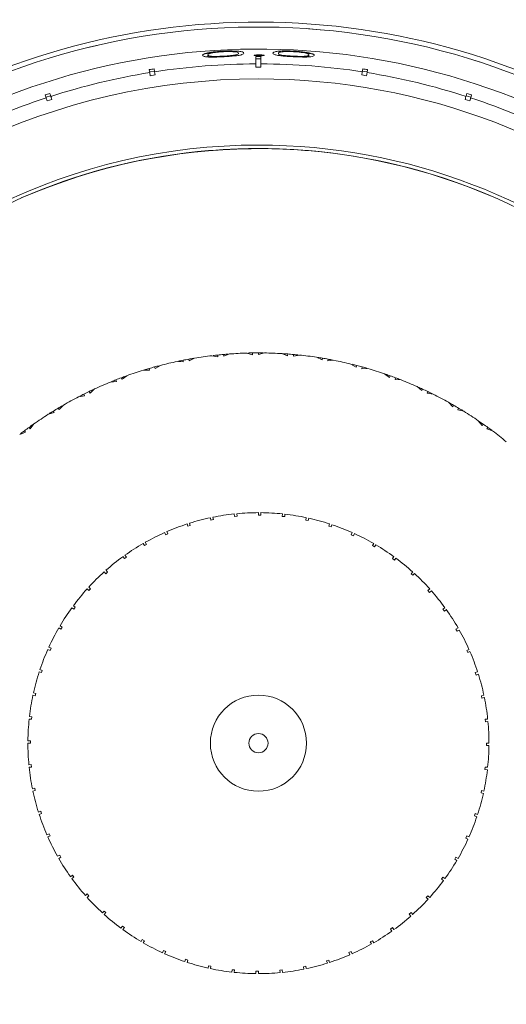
# Model space of a CAD drawing. Header units: inches. Extents: x -4 to 22.9, y -7.2 to 15.7.
# Tile 13 of 127: x 5 to 6, y -4.7 to -2.7. Entities that reach past the tile are written whole.
import ezdxf

# ---------------------------------------------------------------- set-up
doc = ezdxf.new("R2010")
doc.units = ezdxf.units.IN
doc.header["$MEASUREMENT"] = 0

msp = doc.modelspace()

# ---------------------------------------------------------------- linework, layer by layer
at = {"color": 7, "linetype": 'Continuous', "lineweight": 15}
for p, q in [((5.6371, -2.6747), (5.6124, -2.6728)), ((5.1789, -2.7069), (5.1549, -2.7128)), ((5.4063, -2.7276), (5.4063, -2.7263)), ((5.4373, -2.7301), (5.4373, -2.729)), ((5.4641, -2.7279), (5.4641, -2.726)), ((5.5047, -2.7298), (5.5047, -2.7447)), ((5.5147, -2.7347), (5.5047, -2.7347)), ((5.5113, -2.7282), (5.5113, -2.7263)), ((5.5147, -2.7447), (5.5147, -2.7298)), ((5.5815, -2.7301), (5.5815, -2.729)), ((5.6055, -2.7307), (5.6083, -2.7303)), ((5.6083, -2.7303), (5.6083, -2.7287)), ((5.6131, -2.7276), (5.6131, -2.7263)), ((5.9384, -2.7332), (5.962, -2.7406)), ((5.286, -2.7565), (5.2869, -2.7627)), ((5.2966, -2.7598), (5.2867, -2.7614)), ((5.2968, -2.7611), (5.2958, -2.7549)), ((5.5147, -2.7512), (5.5047, -2.7512)), ((5.7236, -2.7549), (5.7226, -2.7611)), ((5.7327, -2.7614), (5.7228, -2.7598)), ((5.7325, -2.7627), (5.7335, -2.7565)), ((5.2978, -2.7675), (5.288, -2.769)), ((5.7315, -2.769), (5.7216, -2.7675)), ((5.0842, -2.8113), (5.0822, -2.8054)), ((5.9372, -2.8054), (5.9353, -2.8113)), ((5.0727, -2.8085), (5.0747, -2.8144)), ((5.0838, -2.8101), (5.0743, -2.8132)), ((5.0862, -2.8175), (5.0767, -2.8206)), ((5.9428, -2.8206), (5.9333, -2.8175)), ((5.9452, -2.8132), (5.9356, -2.8101)), ((5.9448, -2.8144), (5.9467, -2.8085)), ((5.3849, -2.9247), (5.3849, -2.9251)), ((5.5047, -2.9183), (5.5047, -2.9187)), ((5.5147, -2.9183), (5.5147, -2.9187)), ((5.6345, -2.9247), (5.6345, -2.9251)), ((5.0235, -3.0195), (5.0236, -3.0198)), ((5.996, -3.0195), (5.9958, -3.0198)), ((5.367, -3.35), (5.3679, -3.3535)), ((5.3789, -3.348), (5.3679, -3.3535)), ((5.4142, -3.3429), (5.4264, -3.3452)), ((5.4263, -3.3416), (5.4264, -3.3452)), ((5.4381, -3.3404), (5.4387, -3.344)), ((5.4502, -3.3394), (5.4387, -3.344)), ((5.4858, -3.3376), (5.4977, -3.3409)), ((5.4979, -3.3373), (5.4977, -3.3409)), ((5.5098, -3.3372), (5.5101, -3.3408)), ((5.522, -3.3373), (5.5101, -3.3408)), ((5.5576, -3.3386), (5.5692, -3.343)), ((5.5697, -3.3394), (5.5692, -3.343)), ((5.5815, -3.3404), (5.5815, -3.344)), ((5.5936, -3.3416), (5.5815, -3.344)), ((5.629, -3.3461), (5.6401, -3.3515)), ((5.641, -3.348), (5.6401, -3.3515)), ((5.6527, -3.3501), (5.6523, -3.3537)), ((5.2856, -3.3692), (5.2863, -3.3728)), ((5.297, -3.366), (5.2982, -3.3694)), ((5.3087, -3.3629), (5.2982, -3.3694)), ((5.3434, -3.3547), (5.3557, -3.3558)), ((5.3553, -3.3522), (5.3557, -3.3558)), ((5.6646, -3.3523), (5.6523, -3.3537)), ((5.6994, -3.36), (5.71, -3.3664)), ((5.7112, -3.363), (5.71, -3.3664)), ((5.7227, -3.3661), (5.7219, -3.3696)), ((5.7343, -3.3694), (5.7219, -3.3696)), ((5.2287, -3.3882), (5.2302, -3.3914)), ((5.2401, -3.384), (5.2302, -3.3914)), ((5.2739, -3.3727), (5.2863, -3.3728)), ((5.7683, -3.3801), (5.7783, -3.3875)), ((5.7798, -3.3842), (5.7783, -3.3875)), ((5.7909, -3.3882), (5.7899, -3.3917)), ((5.2064, -3.3969), (5.2187, -3.3959)), ((5.2176, -3.3924), (5.2187, -3.3959)), ((5.8023, -3.3926), (5.7899, -3.3917)), ((5.8351, -3.4064), (5.8444, -3.4145)), ((5.1412, -3.4271), (5.1534, -3.4249)), ((5.152, -3.4216), (5.1534, -3.4249)), ((5.1627, -3.4164), (5.1645, -3.4195)), ((5.1737, -3.4112), (5.1645, -3.4195)), ((5.8462, -3.4114), (5.8444, -3.4145)), ((5.8569, -3.4165), (5.8556, -3.4198)), ((5.8678, -3.4218), (5.8556, -3.4198)), ((5.0995, -3.4504), (5.1016, -3.4533)), ((5.11, -3.4442), (5.1016, -3.4533)), ((5.8993, -3.4385), (5.9079, -3.4475)), ((5.9099, -3.4445), (5.9079, -3.4475)), ((5.9201, -3.4505), (5.9185, -3.4537)), ((5.0791, -3.463), (5.091, -3.4597)), ((5.0893, -3.4565), (5.091, -3.4597)), ((5.9305, -3.4568), (5.9185, -3.4537)), ((5.0396, -3.4899), (5.0419, -3.4927)), ((5.0495, -3.4829), (5.0419, -3.4927)), ((5.9604, -3.4762), (5.9681, -3.4859)), ((5.9704, -3.4831), (5.9681, -3.4859)), ((5.98, -3.4901), (5.9781, -3.4931)), ((5.0204, -3.5043), (5.032, -3.5)), ((5.03, -3.497), (5.032, -3.5)), ((5.9898, -3.4973), (5.9781, -3.4931)), ((5.4608, -3.6723), (5.4603, -3.6673)), ((5.4608, -3.6723), (5.4658, -3.6717)), ((5.4653, -3.6668), (5.4658, -3.6717)), ((5.5097, -3.6697), (5.5097, -3.6647)), ((5.5147, -3.6647), (5.5147, -3.6697)), ((5.5586, -3.6723), (5.5591, -3.6673)), ((5.5586, -3.6723), (5.5636, -3.6728)), ((5.5641, -3.6678), (5.5636, -3.6728)), ((5.3652, -3.6926), (5.3637, -3.6878)), ((5.3652, -3.6926), (5.37, -3.691)), ((5.3685, -3.6863), (5.37, -3.691)), ((5.4125, -3.6799), (5.4115, -3.675)), ((5.4125, -3.6799), (5.4174, -3.6789)), ((5.4164, -3.674), (5.4174, -3.6789)), ((5.6069, -3.6799), (5.6079, -3.675)), ((5.6069, -3.6799), (5.6118, -3.681)), ((5.6128, -3.6761), (5.6118, -3.681)), ((5.6542, -3.6926), (5.6557, -3.6878)), ((5.6542, -3.6926), (5.6589, -3.6941)), ((5.6605, -3.6894), (5.6589, -3.6941)), ((5.3196, -3.7101), (5.3175, -3.7055)), ((5.3196, -3.7101), (5.3241, -3.7081)), ((5.3221, -3.7035), (5.3241, -3.7081)), ((5.6999, -3.7101), (5.7019, -3.7055)), ((5.6999, -3.7101), (5.7044, -3.7121)), ((5.7065, -3.7076), (5.7044, -3.7121)), ((5.276, -3.7323), (5.2735, -3.728)), ((5.276, -3.7323), (5.2803, -3.7298)), ((5.2778, -3.7255), (5.2803, -3.7298)), ((5.7435, -3.7323), (5.746, -3.728)), ((5.7435, -3.7323), (5.7478, -3.7348)), ((5.7503, -3.7305), (5.7478, -3.7348)), ((5.236, -3.752), (5.239, -3.756)), ((5.2349, -3.759), (5.232, -3.7549)), ((5.2349, -3.759), (5.239, -3.756)), ((5.7845, -3.759), (5.7874, -3.7549)), ((5.7845, -3.759), (5.7885, -3.7619)), ((5.7915, -3.7579), (5.7885, -3.7619)), ((5.1969, -3.7898), (5.1935, -3.7861)), ((5.1969, -3.7898), (5.2006, -3.7864)), ((5.1973, -3.7827), (5.2006, -3.7864)), ((5.8225, -3.7898), (5.8259, -3.7861)), ((5.8225, -3.7898), (5.8262, -3.7931)), ((5.8296, -3.7894), (5.8262, -3.7931)), ((5.1623, -3.8244), (5.1586, -3.821)), ((5.1619, -3.8173), (5.1656, -3.8207)), ((5.1623, -3.8244), (5.1656, -3.8207)), ((5.8571, -3.8244), (5.8608, -3.821)), ((5.8571, -3.8244), (5.8605, -3.8281)), ((5.8642, -3.8248), (5.8605, -3.8281)), ((5.1315, -3.8624), (5.1275, -3.8595)), ((5.1304, -3.8554), (5.1344, -3.8584)), ((5.1315, -3.8624), (5.1344, -3.8584)), ((5.8879, -3.8624), (5.892, -3.8595)), ((5.8879, -3.8624), (5.8909, -3.8665)), ((5.8949, -3.8635), (5.8909, -3.8665)), ((5.1048, -3.9034), (5.1005, -3.9009)), ((5.103, -3.8966), (5.1073, -3.8991)), ((5.1048, -3.9034), (5.1073, -3.8991)), ((5.9146, -3.9034), (5.9189, -3.9009)), ((5.9146, -3.9034), (5.9171, -3.9078)), ((5.9214, -3.9053), (5.9171, -3.9078)), ((5.0826, -3.947), (5.0781, -3.945)), ((5.0801, -3.9405), (5.0847, -3.9425)), ((5.0826, -3.947), (5.0847, -3.9425)), ((5.9368, -3.947), (5.9414, -3.945)), ((5.9368, -3.947), (5.9388, -3.9516)), ((5.9434, -3.9496), (5.9388, -3.9516)), ((5.0651, -3.9927), (5.0603, -3.9912)), ((5.0619, -3.9864), (5.0666, -3.988)), ((5.0651, -3.9927), (5.0666, -3.988)), ((5.9543, -3.9927), (5.9591, -3.9912)), ((5.9543, -3.9927), (5.9559, -3.9975)), ((5.9606, -3.9959), (5.9559, -3.9975)), ((5.0486, -4.0341), (5.0535, -4.0351)), ((5.0524, -4.04), (5.0535, -4.0351)), ((5.0524, -4.04), (5.0475, -4.039)), ((5.967, -4.04), (5.9719, -4.039)), ((5.967, -4.04), (5.968, -4.0449)), ((5.9729, -4.0439), (5.968, -4.0449)), ((5.0448, -4.0883), (5.0398, -4.0878)), ((5.0403, -4.0828), (5.0453, -4.0834)), ((5.0448, -4.0883), (5.0453, -4.0834)), ((5.9746, -4.0883), (5.9796, -4.0878)), ((5.9746, -4.0883), (5.9752, -4.0933)), ((5.9801, -4.0928), (5.9752, -4.0933)), ((5.0372, -4.1322), (5.0422, -4.1322)), ((5.0422, -4.1372), (5.0372, -4.1372)), ((5.9772, -4.1372), (5.9822, -4.1372)), ((5.9822, -4.1422), (5.9772, -4.1422)), ((5.0393, -4.1816), (5.0442, -4.1811)), ((5.0448, -4.1861), (5.0398, -4.1866)), ((5.0448, -4.1861), (5.0442, -4.1811)), ((5.9746, -4.1861), (5.9741, -4.191)), ((5.9791, -4.1916), (5.9741, -4.191)), ((5.9746, -4.1861), (5.9796, -4.1866)), ((5.0465, -4.2305), (5.0514, -4.2295)), ((5.0524, -4.2344), (5.0475, -4.2354)), ((5.0524, -4.2344), (5.0514, -4.2295)), ((5.967, -4.2344), (5.966, -4.2393)), ((5.967, -4.2344), (5.9719, -4.2354)), ((5.9708, -4.2403), (5.966, -4.2393)), ((5.0588, -4.2784), (5.0635, -4.2769)), ((5.0651, -4.2817), (5.0635, -4.2769)), ((5.0651, -4.2817), (5.0603, -4.2832)), ((5.9543, -4.2817), (5.9528, -4.2864)), ((5.9575, -4.288), (5.9528, -4.2864)), ((5.9543, -4.2817), (5.9591, -4.2832)), ((5.0761, -4.3248), (5.0806, -4.3228)), ((5.0826, -4.3273), (5.0781, -4.3294)), ((5.0826, -4.3273), (5.0806, -4.3228)), ((5.9368, -4.3273), (5.9348, -4.3319)), ((5.9393, -4.3339), (5.9348, -4.3319)), ((5.9368, -4.3273), (5.9414, -4.3294)), ((5.098, -4.3691), (5.1023, -4.3666)), ((5.1048, -4.3709), (5.1005, -4.3734)), ((5.1048, -4.3709), (5.1023, -4.3666)), ((5.9146, -4.3709), (5.9121, -4.3753)), ((5.9164, -4.3778), (5.9121, -4.3753)), ((5.9146, -4.3709), (5.9189, -4.3734)), ((5.1245, -4.4109), (5.1286, -4.4079)), ((5.1315, -4.412), (5.1275, -4.4149)), ((5.1315, -4.412), (5.1286, -4.4079)), ((5.8879, -4.412), (5.885, -4.416)), ((5.889, -4.419), (5.885, -4.416)), ((5.8879, -4.412), (5.892, -4.4149)), ((5.1552, -4.4496), (5.1589, -4.4463)), ((5.1623, -4.45), (5.1586, -4.4534)), ((5.1623, -4.45), (5.1589, -4.4463)), ((5.8571, -4.45), (5.8538, -4.4537)), ((5.8575, -4.4571), (5.8538, -4.4537)), ((5.8571, -4.45), (5.8608, -4.4534)), ((5.1898, -4.485), (5.1932, -4.4813)), ((5.1969, -4.4846), (5.1932, -4.4813)), ((5.1969, -4.4846), (5.1935, -4.4883)), ((5.8225, -4.4846), (5.8188, -4.488)), ((5.8221, -4.4917), (5.8188, -4.488)), ((5.8225, -4.4846), (5.8259, -4.4883)), ((5.228, -4.5165), (5.2309, -4.5125)), ((5.2349, -4.5154), (5.2309, -4.5125)), ((5.2349, -4.5154), (5.232, -4.5195)), ((5.7845, -4.5154), (5.7805, -4.5183)), ((5.7834, -4.5224), (5.7805, -4.5183)), ((5.7845, -4.5154), (5.7874, -4.5195)), ((5.2691, -4.5439), (5.2716, -4.5396)), ((5.276, -4.5421), (5.2716, -4.5396)), ((5.276, -4.5421), (5.2735, -4.5464)), ((5.7435, -4.5421), (5.7391, -4.5446)), ((5.7416, -4.5489), (5.7391, -4.5446)), ((5.7435, -4.5421), (5.746, -4.5464)), ((5.313, -4.5668), (5.315, -4.5622)), ((5.3196, -4.5643), (5.315, -4.5622)), ((5.3196, -4.5643), (5.3175, -4.5688)), ((5.359, -4.585), (5.3605, -4.5803)), ((5.3652, -4.5818), (5.3605, -4.5803)), ((5.6999, -4.5643), (5.6953, -4.5663)), ((5.6973, -4.5709), (5.6953, -4.5663)), ((5.6999, -4.5643), (5.7019, -4.5688)), ((5.3652, -4.5818), (5.3637, -4.5866)), ((5.4066, -4.5983), (5.4076, -4.5934)), ((5.4125, -4.5945), (5.4076, -4.5934)), ((5.4125, -4.5945), (5.4115, -4.5994)), ((5.4554, -4.6066), (5.4559, -4.6016)), ((5.4608, -4.6021), (5.4559, -4.6016)), ((5.6069, -4.5945), (5.602, -4.5955)), ((5.6031, -4.6004), (5.602, -4.5955)), ((5.6069, -4.5945), (5.6079, -4.5994)), ((5.6542, -4.5818), (5.6494, -4.5834)), ((5.651, -4.5881), (5.6494, -4.5834)), ((5.6542, -4.5818), (5.6557, -4.5866)), ((5.4608, -4.6021), (5.4603, -4.6071)), ((5.5047, -4.6097), (5.5047, -4.6047)), ((5.5097, -4.6047), (5.5097, -4.6097)), ((5.5586, -4.6021), (5.5536, -4.6027)), ((5.5541, -4.6076), (5.5536, -4.6027)), ((5.5586, -4.6021), (5.5591, -4.6071))]:
    msp.add_line(p, q, dxfattribs=at)
for radius in [0.0985, 0.0197]:
    msp.add_circle((5.5097, -4.1372), radius, dxfattribs=at)
for radius, start, end in [(2.63, 303.3735, 224.8378), (1.9375, 94.8853, 145.1147), (1.9375, 34.8853, 85.1147), (1.7505, 95.4034, 144.5966), (1.7505, 35.4034, 84.5966), (1.478, 0, 193.5656), (1.468, 270, 193.5897), (1.4228, 270, 193.377), (1.3925, 90.2057, 98.7943), (1.3925, 81.2057, 89.7943), (1.3925, 99.2057, 107.7943), (1.3925, 72.2057, 80.7943), (1.3925, 108.2057, 116.7943), (1.3925, 63.2057, 71.7943), (1.226, 90, 194.0433), (1.226, 202.791, 90), (1.2185, 202.818, 101.821), (1.2189, 95.8777, 113.5108), (1.2189, 90.2351, 95.8777), (1.2189, 89.7649, 90.2351), (1.2189, 84.1223, 89.7649), (1.2189, 66.4892, 84.1223), (1.2185, 101.821, 194.0163), (0.8, 100.2771, 101.1286), (0.8, 99.5812, 100.2771), (0.8, 96.855, 99.4079), (0.8, 95.9858, 96.6817), (0.8, 95.1342, 95.9858), (0.8, 94.4383, 95.1342), (0.8, 91.7121, 94.265), (0.8, 90.8429, 91.5389), (0.8, 89.9914, 90.8429), (0.8, 89.2954, 89.9914), (0.8, 86.5693, 89.1222), (0.8, 85.7001, 86.396), (0.8, 84.8485, 85.7001), (0.8, 84.1526, 84.8485), (0.8, 81.4264, 83.9793), (0.8, 80.5572, 81.2531), (0.8, 79.7057, 80.5572), (0.8, 79.0097, 79.7057), (0.8, 106.2715, 106.9674), (0.8, 105.4199, 106.2715), (0.8, 104.724, 105.4199), (0.8, 101.9978, 104.5508), (0.8, 101.1286, 101.8246), (0.8, 76.2835, 78.8365), (0.8, 75.4144, 76.1103), (0.8, 74.5628, 75.4144), (0.8, 73.8669, 74.5628), (0.8, 71.1407, 73.6936), (0.8, 110.5628, 111.4144), (0.8, 109.8669, 110.5628), (0.8, 107.1407, 109.6936), (0.8, 70.2715, 70.9674), (0.8, 69.4199, 70.2715), (0.8, 68.724, 69.4199), (0.8, 112.2835, 114.8365), (0.8, 111.4144, 112.1103), (0.8, 65.9978, 68.5508), (0.8, 65.1286, 65.8246), (0.8, 117.4264, 119.9793), (0.8, 116.5572, 117.2531), (0.8, 115.7057, 116.5572), (0.8, 115.0097, 115.7057), (0.8, 64.2771, 65.1286), (0.8, 63.5812, 64.2771), (0.8, 60.855, 63.4079), (0.8, 120.8485, 121.7001), (0.8, 120.1526, 120.8485), (0.8, 59.9858, 60.6817), (0.8, 59.1342, 59.9858), (0.8, 58.4383, 59.1342), (0.8, 122.5693, 125.1222), (0.8, 121.7001, 122.396), (0.8, 55.7121, 58.265), (0.8, 125.9914, 126.8429), (0.8, 125.2954, 125.9914), (0.8, 54.8429, 55.5389), (0.8, 53.9914, 54.8429), (0.8, 53.2954, 53.9914), (0.8, 126.8429, 127.5389), (0.8, 50.5693, 53.1222), (0.4725, 96, 101.3937), (0.4725, 90, 95.3937), (0.4725, 84, 89.3937), (0.4725, 78, 83.3937), (0.4725, 108, 113.3937), (0.4725, 102, 107.3937), (0.4725, 72, 77.3937), (0.4725, 66, 71.3937), (0.4725, 114, 119.3937), (0.4725, 60, 65.3937), (0.4725, 120, 125.3937), (0.4725, 54, 59.3937), (0.4725, 126, 131.3937), (0.4725, 48, 53.3937), (0.4725, 132, 137.3937), (0.4725, 42, 47.3937), (0.4725, 138, 143.3937), (0.4725, 36, 41.3937), (0.4725, 144, 149.3937), (0.4725, 30, 35.3937), (0.4725, 150, 155.3937), (0.4725, 24, 29.3937), (0.4725, 156, 161.3937), (0.4725, 18, 23.3937), (0.4725, 162, 167.3937), (0.4725, 12, 17.3937), (0.4725, 168, 173.3937), (0.4725, 6, 11.3937), (0.4725, 174, 179.3937), (0.4725, 0, 5.3937), (1.478, 203.2687, 0), (0.4725, 180, 185.3937), (0.4725, 354, 359.3937), (0.4725, 186, 191.3937), (0.4725, 348, 353.3937), (0.4725, 192, 197.3937), (0.4725, 342, 347.3937), (0.4725, 198, 203.3937), (0.4725, 336, 341.3937), (0.4725, 204, 209.3937), (0.4725, 330, 335.3937), (0.4725, 210, 215.3937), (0.4725, 324, 329.3937), (0.4725, 216, 221.3937), (0.4725, 318, 323.3937), (0.4725, 222, 227.3937), (0.4725, 312, 317.3937), (0.4725, 228, 233.3937), (0.4725, 306, 311.3937), (0.4725, 234, 239.3937), (0.4725, 300, 305.3937), (0.4725, 240, 245.3937), (0.4725, 294, 299.3937), (0.4725, 246, 251.3937), (0.4725, 288, 293.3937), (0.4725, 252, 257.3937), (0.4725, 258, 263.3937), (0.4725, 276, 281.3937), (0.4725, 282, 287.3937), (0.4725, 264, 269.3937), (0.4725, 270, 275.3937)]:
    msp.add_arc((5.5097, -4.1372), radius, start, end, dxfattribs=at)
at = {"color": 8, "linetype": 'Continuous', "lineweight": 15}
for radius, start, end in [(2.6042, 303.5207, 224.7586), (1.3616, 90, 193.1497), (1.3616, 203.6674, 90)]:
    msp.add_arc((5.5097, -4.1372), radius, start, end, dxfattribs=at)
at = {"color": 7, "linetype": 'Continuous', "lineweight": 15}
for centre, major_axis, start_param, end_param in [((5.5097, -4.1481), (0, 1.4183), 6.27966, 6.286711), ((5.5114, -4.1479), (-0.2205, 1.3922), 6.279638, 6.286733), ((5.508, -4.1479), (0.2205, 1.3922), 6.279638, 6.286733), ((5.513, -4.1475), (-0.4356, 1.3405), 6.279638, 6.286733), ((5.5064, -4.1475), (0.4356, 1.3405), 6.279638, 6.286733)]:
    msp.add_ellipse(centre, major_axis=major_axis, ratio=0.999971, start_param=start_param, end_param=end_param, dxfattribs=at)
for points, knots in [([(5.3951, -2.7272), (5.3955, -2.7261), (5.3959, -2.7245), (5.406, -2.7219), (5.4164, -2.7204), (5.4271, -2.7193), (5.4342, -2.7189), (5.4369, -2.7187)], [0, 0, 0, 0, 0.421432, 0.60776, 0.756655, 0.90569, 1, 1, 1, 1]), ([(5.3951, -2.7276), (5.3953, -2.7269), (5.3956, -2.7257), (5.4002, -2.7241), (5.4069, -2.7231), (5.4113, -2.7228), (5.4129, -2.7227)], [0, 0, 0, 0, 0.35919, 0.717107, 0.896488, 1, 1, 1, 1]), ([(5.4373, -2.7198), (5.4341, -2.72), (5.4276, -2.7204), (5.4193, -2.7214), (5.4122, -2.7226), (5.4067, -2.7244), (5.4065, -2.7256), (5.4063, -2.7263)], [0, 0, 0, 0, 0.14067, 0.281992, 0.423355, 0.631545, 1, 1, 1, 1]), ([(5.4369, -2.7187), (5.4413, -2.7185), (5.4502, -2.7182), (5.4616, -2.7184), (5.4713, -2.7191), (5.4792, -2.7206), (5.4797, -2.722), (5.4801, -2.7229)], [0, 0, 0, 0, 0.14959, 0.299859, 0.440798, 0.660656, 1, 1, 1, 1]), ([(5.4801, -2.7229), (5.4797, -2.7239), (5.4791, -2.7253), (5.4702, -2.7273), (5.46, -2.7286), (5.448, -2.7296), (5.4401, -2.73), (5.4369, -2.7302)], [0, 0, 0, 0, 0.38125, 0.555518, 0.731165, 0.891605, 1, 1, 1, 1]), ([(5.4688, -2.7232), (5.4687, -2.7227), (5.4684, -2.7217), (5.4646, -2.7205), (5.4579, -2.7197), (5.4494, -2.7194), (5.4419, -2.7196), (5.438, -2.7198), (5.4373, -2.7198)], [0, 0, 0, 0, 0.252946, 0.50746, 0.666689, 0.827456, 0.971159, 1, 1, 1, 1]), ([(5.4641, -2.726), (5.4649, -2.7258), (5.4666, -2.7253), (5.4684, -2.7243), (5.4687, -2.7236), (5.4688, -2.7232)], [0, 0, 0, 0, 0.250494, 0.501064, 1, 1, 1, 1]), ([(5.5394, -2.7229), (5.5397, -2.7218), (5.5401, -2.7202), (5.5502, -2.7187), (5.5606, -2.7182), (5.5713, -2.7182), (5.5784, -2.7185), (5.5812, -2.7186)], [0, 0, 0, 0, 0.421594, 0.607967, 0.756534, 0.905242, 1, 1, 1, 1]), ([(5.5812, -2.7301), (5.5769, -2.7299), (5.5684, -2.7294), (5.5573, -2.7284), (5.5479, -2.7272), (5.5401, -2.7253), (5.5396, -2.7238), (5.5394, -2.7229)], [0, 0, 0, 0, 0.145116, 0.291011, 0.429849, 0.640052, 1, 1, 1, 1]), ([(5.5815, -2.7198), (5.5783, -2.7196), (5.5719, -2.7194), (5.5635, -2.7195), (5.5564, -2.7201), (5.5509, -2.7213), (5.5507, -2.7224), (5.5506, -2.7232)], [0, 0, 0, 0, 0.140535, 0.281728, 0.422875, 0.631025, 1, 1, 1, 1]), ([(5.5506, -2.7232), (5.5507, -2.7242), (5.551, -2.7255), (5.5606, -2.7273), (5.5694, -2.7282), (5.5771, -2.7288), (5.581, -2.729), (5.5815, -2.729)], [0, 0, 0, 0, 0.4931076, 0.6605842, 0.8295399, 0.9749548, 1, 1, 1, 1]), ([(5.5812, -2.7186), (5.5856, -2.7189), (5.5944, -2.7194), (5.6058, -2.7208), (5.6155, -2.7225), (5.6234, -2.7248), (5.624, -2.7263), (5.6243, -2.7272)], [0, 0, 0, 0, 0.149741, 0.300153, 0.441371, 0.66137, 1, 1, 1, 1]), ([(5.6131, -2.7263), (5.6129, -2.7258), (5.6126, -2.7248), (5.6088, -2.7232), (5.6021, -2.7217), (5.5936, -2.7206), (5.5861, -2.72), (5.5822, -2.7198), (5.5815, -2.7198)], [0, 0, 0, 0, 0.252877, 0.507326, 0.666726, 0.827661, 0.971571, 1, 1, 1, 1]), ([(5.6071, -2.7229), (5.6104, -2.7232), (5.624, -2.7244), (5.6242, -2.7262), (5.6243, -2.7276)], [0, 0, 0, 0, 0.242246, 1, 1, 1, 1]), ([(5.4369, -2.7302), (5.4327, -2.7304), (5.4242, -2.7308), (5.4131, -2.7309), (5.4037, -2.7306), (5.3958, -2.7295), (5.3954, -2.7281), (5.3951, -2.7272)], [0, 0, 0, 0, 0.145301, 0.291372, 0.430549, 0.640677, 1, 1, 1, 1]), ([(5.4063, -2.7276), (5.4056, -2.7286), (5.4048, -2.7298), (5.413, -2.7307), (5.414, -2.7308)], [0, 0, 0, 0, 0.879154, 1, 1, 1, 1]), ([(5.4063, -2.7263), (5.4065, -2.7273), (5.4067, -2.7286), (5.4163, -2.7294), (5.4252, -2.7295), (5.4329, -2.7292), (5.4367, -2.7291), (5.4373, -2.729)], [0, 0, 0, 0, 0.492988, 0.660496, 0.829474, 0.975104, 1, 1, 1, 1]), ([(5.4373, -2.729), (5.441, -2.7288), (5.4479, -2.7284), (5.4562, -2.7275), (5.4613, -2.7267), (5.4633, -2.7262), (5.4641, -2.726)], [0, 0, 0, 0, 0.300711, 0.560546, 0.820025, 1, 1, 1, 1]), ([(5.5009, -2.7273), (5.501, -2.7272), (5.5013, -2.7269), (5.5039, -2.7266), (5.5069, -2.7264), (5.5096, -2.7264), (5.511, -2.7263), (5.5113, -2.7263)], [0, 0, 0, 0, 0.263863, 0.511658, 0.733124, 0.948033, 1, 1, 1, 1]), ([(5.5113, -2.7282), (5.51, -2.7281), (5.5073, -2.7281), (5.5041, -2.7279), (5.5019, -2.7277), (5.501, -2.7275), (5.5009, -2.7273), (5.5009, -2.7273)], [0, 0, 0, 0, 0.241398, 0.485748, 0.69487, 0.892086, 1, 1, 1, 1]), ([(5.5047, -2.7447), (5.5047, -2.7447), (5.5047, -2.7451), (5.5047, -2.7466), (5.5047, -2.7496), (5.5047, -2.7511), (5.5047, -2.7512)], [0, 0, 0, 0, 0.0151923, 0.6008006, 0.9673179, 1, 1, 1, 1]), ([(5.5113, -2.7263), (5.5127, -2.7264), (5.5153, -2.7264), (5.5186, -2.7266), (5.5209, -2.7269), (5.5216, -2.7271), (5.5217, -2.7273), (5.5217, -2.7273)], [0, 0, 0, 0, 0.2437476, 0.4906952, 0.7011297, 0.9228824, 1, 1, 1, 1]), ([(5.5217, -2.7273), (5.5216, -2.7274), (5.5213, -2.7276), (5.5191, -2.7279), (5.5162, -2.7281), (5.5134, -2.7282), (5.5118, -2.7282), (5.5113, -2.7282)], [0, 0, 0, 0, 0.240258, 0.4832, 0.700189, 0.915478, 1, 1, 1, 1]), ([(5.5147, -2.7512), (5.5147, -2.7511), (5.5147, -2.7488), (5.5147, -2.7459), (5.5147, -2.7451), (5.5147, -2.7447)], [0, 0, 0, 0, 0.032685, 0.618346, 1, 1, 1, 1]), ([(5.6243, -2.7272), (5.6239, -2.7281), (5.6233, -2.7295), (5.6144, -2.7306), (5.6042, -2.7308), (5.5922, -2.7306), (5.5843, -2.7302), (5.5812, -2.7301)], [0, 0, 0, 0, 0.381105, 0.555654, 0.731586, 0.892198, 1, 1, 1, 1]), ([(5.5815, -2.729), (5.5852, -2.7292), (5.5921, -2.7294), (5.6005, -2.7294), (5.6056, -2.7292), (5.6075, -2.7289), (5.6083, -2.7287)], [0, 0, 0, 0, 0.30056, 0.560544, 0.820368, 1, 1, 1, 1]), ([(5.6083, -2.7287), (5.6092, -2.7286), (5.6108, -2.7282), (5.6127, -2.7275), (5.6129, -2.7268), (5.6131, -2.7263)], [0, 0, 0, 0, 0.2504797, 0.5010356, 1, 1, 1, 1]), ([(5.6083, -2.7303), (5.6099, -2.7298), (5.6128, -2.7289), (5.613, -2.728), (5.6131, -2.7276)], [0, 0, 0, 0, 0.559599, 1, 1, 1, 1]), ([(5.2869, -2.7627), (5.287, -2.7633), (5.2872, -2.7643), (5.2877, -2.7676), (5.288, -2.769)], [0, 0, 0, 0, 0.585345, 1, 1, 1, 1]), ([(5.2978, -2.7675), (5.2976, -2.7658), (5.297, -2.7625), (5.2969, -2.7616), (5.2968, -2.7611)], [0, 0, 0, 0, 0.4969276, 1, 1, 1, 1]), ([(5.7226, -2.7611), (5.7225, -2.7617), (5.7223, -2.7627), (5.7218, -2.7661), (5.7216, -2.7675)], [0, 0, 0, 0, 0.585345, 1, 1, 1, 1]), ([(5.7315, -2.769), (5.7317, -2.7674), (5.7323, -2.7641), (5.7324, -2.7631), (5.7325, -2.7627)], [0, 0, 0, 0, 0.496928, 1, 1, 1, 1]), ([(5.0747, -2.8144), (5.0748, -2.815), (5.0752, -2.816), (5.0762, -2.8192), (5.0767, -2.8206)], [0, 0, 0, 0, 0.585345, 1, 1, 1, 1]), ([(5.0862, -2.8175), (5.0856, -2.8159), (5.0846, -2.8127), (5.0843, -2.8118), (5.0842, -2.8113)], [0, 0, 0, 0, 0.496901, 1, 1, 1, 1]), ([(5.9353, -2.8113), (5.9351, -2.8119), (5.9347, -2.8129), (5.9337, -2.8161), (5.9333, -2.8175)], [0, 0, 0, 0, 0.585345, 1, 1, 1, 1]), ([(5.9428, -2.8206), (5.9433, -2.819), (5.9443, -2.8158), (5.9446, -2.8149), (5.9448, -2.8144)], [0, 0, 0, 0, 0.496901, 1, 1, 1, 1]), ([(5.5097, -3.6697), (5.5105, -3.6697), (5.5122, -3.6697), (5.5139, -3.6697), (5.5147, -3.6697)], [0, 0, 0, 0, 0.49353, 1, 1, 1, 1]), ([(5.0422, -4.1372), (5.0422, -4.1364), (5.0422, -4.1347), (5.0422, -4.133), (5.0422, -4.1322)], [0, 0, 0, 0, 0.49353, 1, 1, 1, 1]), ([(5.9772, -4.1372), (5.9772, -4.138), (5.9772, -4.1397), (5.9772, -4.1414), (5.9772, -4.1422)], [0, 0, 0, 0, 0.49353, 1, 1, 1, 1]), ([(5.5097, -4.6047), (5.5089, -4.6047), (5.5072, -4.6047), (5.5056, -4.6047), (5.5047, -4.6047)], [0, 0, 0, 0, 0.49353, 1, 1, 1, 1])]:
    msp.add_open_spline(points, degree=3, knots=knots, dxfattribs=at)

doc.saveas('drawing.dxf')
